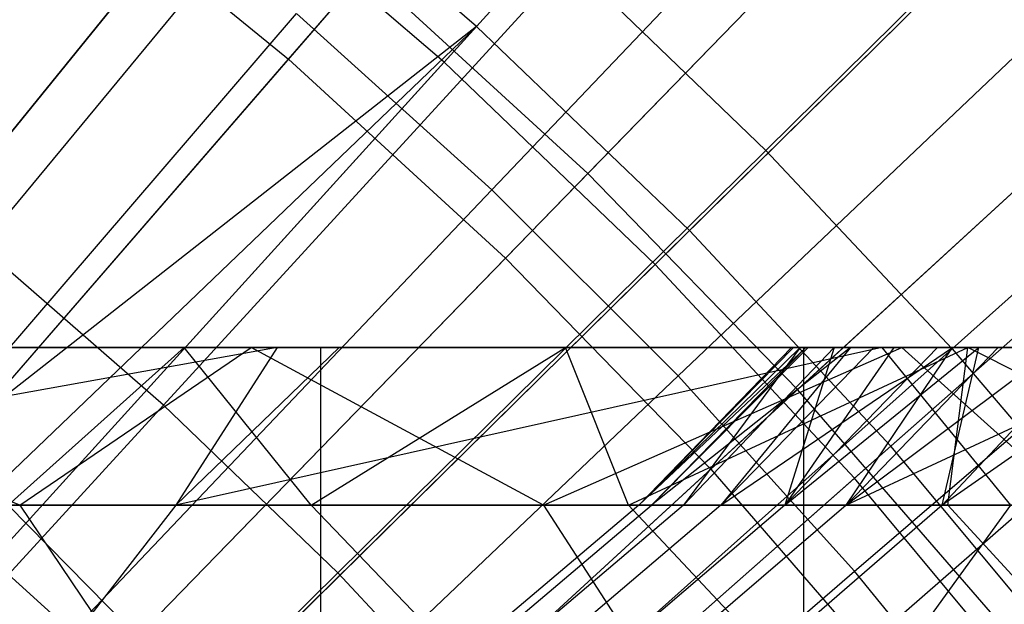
# Model space of a CAD drawing. Extents: x 0.1 to 12.1, y -6 to 6.
# Tile 232 of 256: x 6.835 to 7.081, y 0.836 to 0.982. Entities that reach past the tile are written whole.
import ezdxf

# ---------------------------------------------------------------- set-up
doc = ezdxf.new("R2010")
doc.units = 0
doc.header["$LTSCALE"] = 2.54
doc.layers.get('0').update_dxf_attribs({"linetype": 'CONTINUOUS'})

# ---------------------------------------------------------------- blocks, each defined once
blk = doc.blocks.new('DROPS_COLOR_B-11195_STL')
at = {"color": 0}
for p, q in [((6.9022, 0.97195, 2.00512), (7.1065, 1.20773, 2.1004)), ((6.9022, 0.97195, 2.00512), (7.1065, 1.20773, 2.1004)), ((6.97681, 0.94337, 13.37336), (7.19389, 1.16675, 13.27646)), ((6.97681, 0.94337, 13.37336), (7.19389, 1.16675, 13.27646)), ((6.95631, 0.92228, 2.00512), (7.17374, 1.14602, 2.1004)), ((6.95631, 0.92228, 2.00512), (7.17374, 1.14602, 2.1004)), ((7.25865, 1.10011, 13.27646), (7.02917, 0.8895, 13.37336)), ((7.25865, 1.10011, 13.27646), (7.02917, 0.8895, 13.37336)), ((7.0075, 0.86961, 2.00512), (7.23735, 1.08057, 2.1004)), ((7.0075, 0.86961, 2.00512), (7.23735, 1.08057, 2.1004)), ((7.12819, 1.05482, 13.66163), (7.02122, 0.94918, 13.71107)), ((7.12819, 1.05482, 13.66163), (7.02122, 0.94918, 13.71107)), ((6.95294, 0.93934, 13.64441), (7.05801, 1.04986, 13.59504)), ((6.95294, 0.93934, 13.64441), (7.05801, 1.04986, 13.59504)), ((6.92111, 1.04085, 13.71107), (6.82549, 0.92527, 13.75643)), ((6.92111, 1.04085, 13.71107), (6.82549, 0.92527, 13.75643)), ((6.84534, 1.01845, 2.00512), (6.9022, 0.97195, 2.00512)), ((6.84534, 1.01845, 2.00512), (6.9022, 0.97195, 2.00512)), ((7.0677, 0.89969, 13.71107), (7.17984, 0.99982, 13.66163)), ((7.0677, 0.89969, 13.71107), (7.17984, 0.99982, 13.66163)), ((6.99937, 0.8929, 13.64441), (7.1099, 0.99797, 13.59504)), ((6.99937, 0.8929, 13.64441), (7.1099, 0.99797, 13.59504)), ((6.87101, 0.88564, 13.75643), (6.97232, 0.99627, 13.71107)), ((6.87101, 0.88564, 13.75643), (6.97232, 0.99627, 13.71107)), ((7.02122, 0.94918, 13.71107), (6.97232, 0.99627, 13.71107)), ((7.02122, 0.94918, 13.71107), (6.97232, 0.99627, 13.71107)), ((6.71428, 0.75508, 13.45288), (6.92146, 0.99417, 13.37336)), ((6.71428, 0.75508, 13.45288), (6.92146, 0.99417, 13.37336)), ((6.92146, 0.99417, 13.37336), (6.97681, 0.94337, 13.37336)), ((6.92146, 0.99417, 13.37336), (6.97681, 0.94337, 13.37336)), ((6.80513, 0.86793, 13.68953), (6.90422, 0.98335, 13.64441)), ((6.80513, 0.86793, 13.68953), (6.90422, 0.98335, 13.64441)), ((6.95294, 0.93934, 13.64441), (6.90422, 0.98335, 13.64441)), ((6.95294, 0.93934, 13.64441), (6.90422, 0.98335, 13.64441)), ((6.69476, 0.73255, 1.92723), (6.9022, 0.97195, 2.00512)), ((6.69476, 0.73255, 1.92723), (6.9022, 0.97195, 2.00512)), ((6.9022, 0.97195, 2.00512), (6.95631, 0.92228, 2.00512)), ((6.9022, 0.97195, 2.00512), (6.95631, 0.92228, 2.00512)), ((7.02122, 0.94918, 13.71107), (6.91449, 0.84378, 13.75643)), ((7.02122, 0.94918, 13.71107), (6.91449, 0.84378, 13.75643)), ((7.0677, 0.89969, 13.71107), (7.02122, 0.94918, 13.71107)), ((7.0677, 0.89969, 13.71107), (7.02122, 0.94918, 13.71107)), ((6.75632, 0.7165, 13.45288), (6.97681, 0.94337, 13.37336)), ((6.75632, 0.7165, 13.45288), (6.97681, 0.94337, 13.37336)), ((6.97681, 0.94337, 13.37336), (7.02917, 0.8895, 13.37336)), ((6.97681, 0.94337, 13.37336), (7.02917, 0.8895, 13.37336)), ((7.04339, 0.84418, 13.64441), (7.1591, 0.94351, 13.59504)), ((7.04339, 0.84418, 13.64441), (7.1591, 0.94351, 13.59504)), ((6.84814, 0.82908, 13.68953), (6.95294, 0.93934, 13.64441)), ((6.84814, 0.82908, 13.68953), (6.95294, 0.93934, 13.64441)), ((6.99937, 0.8929, 13.64441), (6.95294, 0.93934, 13.64441)), ((6.99937, 0.8929, 13.64441), (6.95294, 0.93934, 13.64441)), ((6.87101, 0.88564, 13.75643), (6.82549, 0.92527, 13.75643)), ((6.87101, 0.88564, 13.75643), (6.82549, 0.92527, 13.75643)), ((6.73554, 0.69512, 1.92723), (6.95631, 0.92228, 2.00512)), ((6.73554, 0.69512, 1.92723), (6.95631, 0.92228, 2.00512)), ((6.95631, 0.92228, 2.00512), (7.0075, 0.86961, 2.00512)), ((6.95631, 0.92228, 2.00512), (7.0075, 0.86961, 2.00512)), ((7.03069, 0.89999, 62.86436), (6.60092, 0.89999, 62.91897)), ((7.03069, 0.89999, 62.86436), (6.60092, 0.89999, 62.91897)), ((6.91026, 0.9, 47.84314), (6.62926, 0.9, 47.89384)), ((6.62926, 0.9, 39.97526), (6.91026, 0.9, 40.02596)), ((6.62926, 0.9, 39.97526), (6.91026, 0.9, 40.02596)), ((6.91026, 0.9, 47.84314), (6.62926, 0.9, 47.89384)), ((6.89934, 0.89999, 56.15434), (6.68034, 0.86071, 56.00589)), ((6.89934, 0.89999, 56.15434), (6.68034, 0.86071, 56.00589)), ((6.89286, 0.89999, 57.27163), (6.73473, 0.89999, 57.1624)), ((6.8352, 0.86071, 57.18596), (6.73473, 0.89999, 57.1624)), ((6.89286, 0.89999, 57.27163), (6.73473, 0.89999, 57.1624)), ((6.8352, 0.86071, 57.18596), (6.73473, 0.89999, 57.1624)), ((6.78387, 0.89999, 56.05084), (6.89934, 0.89999, 56.15434)), ((6.78387, 0.89999, 56.05084), (6.89934, 0.89999, 56.15434)), ((6.87616, 0.89999, 54.79427), (6.78625, 0.89999, 54.6639)), ((6.87616, 0.89999, 54.79427), (6.78625, 0.89999, 54.6639)), ((6.83228, 0.86071, 54.66354), (6.87616, 0.89999, 54.79427)), ((6.83228, 0.86071, 54.66354), (6.87616, 0.89999, 54.79427)), ((6.8352, 0.86071, 57.18596), (6.89286, 0.89999, 57.27163)), ((6.8352, 0.86071, 57.18596), (6.89286, 0.89999, 57.27163)), ((7.0502, 0.89999, 56.27996), (6.87409, 0.86071, 56.18343)), ((6.91485, 0.89999, 56.16774), (6.87409, 0.86071, 56.18343)), ((7.0502, 0.89999, 56.27996), (6.87409, 0.86071, 56.18343)), ((6.91485, 0.89999, 56.16774), (6.87409, 0.86071, 56.18343)), ((6.89934, 0.89999, 56.15434), (6.87409, 0.86071, 56.18343)), ((6.89934, 0.89999, 56.15434), (6.87409, 0.86071, 56.18343)), ((6.97129, 0.89999, 54.92108), (6.87616, 0.89999, 54.79427)), ((6.90782, 0.86071, 54.77232), (6.87616, 0.89999, 54.79427)), ((6.97129, 0.89999, 54.92108), (6.87616, 0.89999, 54.79427)), ((6.90782, 0.86071, 54.77232), (6.87616, 0.89999, 54.79427)), ((7.05518, 0.89999, 57.37593), (6.89286, 0.89999, 57.27163)), ((6.9658, 0.86071, 57.27355), (6.89286, 0.89999, 57.27163)), ((7.05518, 0.89999, 57.37593), (6.89286, 0.89999, 57.27163)), ((6.9658, 0.86071, 57.27355), (6.89286, 0.89999, 57.27163)), ((6.89934, 0.89999, 56.15434), (6.91485, 0.89999, 56.16774)), ((6.89934, 0.89999, 56.15434), (6.91485, 0.89999, 56.16774)), ((6.90782, 0.86071, 54.77232), (6.97129, 0.89999, 54.92108)), ((6.90782, 0.86071, 54.77232), (6.97129, 0.89999, 54.92108)), ((6.91026, -0.9, 47.84314), (6.91026, 0.9, 47.84314)), ((7.18693, 0.9, 47.77252), (6.91026, 0.9, 47.84314)), ((6.91026, -0.9, 47.84314), (6.91026, 0.9, 47.84314)), ((6.91026, -0.9, 40.02596), (6.91026, 0.9, 40.02596)), ((6.91026, 0.9, 40.02596), (7.18693, 0.9, 40.09658)), ((6.91026, -0.9, 40.02596), (6.91026, 0.9, 40.02596)), ((6.91026, 0.9, 40.02596), (7.18693, 0.9, 40.09658)), ((7.18693, 0.9, 47.77252), (6.91026, 0.9, 47.84314)), ((6.91485, 0.89999, 56.16774), (7.0502, 0.89999, 56.27996)), ((6.91485, 0.89999, 56.16774), (7.0502, 0.89999, 56.27996)), ((7.0677, 0.89969, 13.71107), (6.9558, 0.79978, 13.75643)), ((7.0677, 0.89969, 13.71107), (6.9558, 0.79978, 13.75643)), ((6.9658, 0.86071, 57.27355), (7.05518, 0.89999, 57.37593)), ((6.9658, 0.86071, 57.27355), (7.05518, 0.89999, 57.37593)), ((7.07161, 0.89999, 55.04424), (6.97129, 0.89999, 54.92108)), ((6.98698, 0.86071, 54.8785), (6.97129, 0.89999, 54.92108)), ((7.07161, 0.89999, 55.04424), (6.97129, 0.89999, 54.92108)), ((6.98698, 0.86071, 54.8785), (6.97129, 0.89999, 54.92108)), ((6.98698, 0.86071, 54.8785), (7.07161, 0.89999, 55.04424)), ((6.98698, 0.86071, 54.8785), (7.07161, 0.89999, 55.04424)), ((7.0312, 0.89999, 52.6392), (6.9896, 0.86071, 52.43192)), ((7.0312, 0.89999, 52.6392), (6.9896, 0.86071, 52.43192)), ((7.02764, 0.89999, 52.51251), (6.9896, 0.86071, 52.43192)), ((7.02811, 0.89999, 52.43263), (6.9896, 0.86071, 52.43192)), ((7.02764, 0.89999, 52.51251), (6.9896, 0.86071, 52.43192)), ((7.02811, 0.89999, 52.43263), (6.9896, 0.86071, 52.43192)), ((7.02981, 0.89999, 52.37373), (6.9896, 0.86071, 52.43192)), ((7.02981, 0.89999, 52.37373), (6.9896, 0.86071, 52.43192)), ((7.04238, 0.89999, 52.78978), (6.99273, 0.86071, 52.64109)), ((7.03181, 0.89999, 52.65112), (6.99273, 0.86071, 52.64109)), ((7.04238, 0.89999, 52.78978), (6.99273, 0.86071, 52.64109)), ((7.03181, 0.89999, 52.65112), (6.99273, 0.86071, 52.64109)), ((7.0312, 0.89999, 52.6392), (6.99273, 0.86071, 52.64109)), ((7.0312, 0.89999, 52.6392), (6.99273, 0.86071, 52.64109)), ((7.02981, 0.89999, 52.37373), (7.00072, 0.86071, 52.22242)), ((7.02981, 0.89999, 52.37373), (7.00072, 0.86071, 52.22242)), ((7.03831, 0.89999, 52.235), (7.00072, 0.86071, 52.22242)), ((7.03831, 0.89999, 52.235), (7.00072, 0.86071, 52.22242)), ((7.04816, 0.89999, 52.84323), (7.01, 0.86071, 52.84857)), ((7.01, 0.86071, 52.84857), (7.06782, 0.89999, 52.98298)), ((7.01, 0.86071, 52.84857), (7.06782, 0.89999, 52.98298)), ((7.04238, 0.89999, 52.78978), (7.01, 0.86071, 52.84857)), ((7.04816, 0.89999, 52.84323), (7.01, 0.86071, 52.84857)), ((7.04238, 0.89999, 52.78978), (7.01, 0.86071, 52.84857)), ((7.03831, 0.89999, 52.235), (7.02598, 0.86071, 52.01414)), ((7.03831, 0.89999, 52.235), (7.02598, 0.86071, 52.01414)), ((7.05315, 0.89999, 52.09636), (7.02598, 0.86071, 52.01414)), ((7.02598, 0.86071, 52.01414), (7.07438, 0.89999, 51.95787)), ((7.02598, 0.86071, 52.01414), (7.07438, 0.89999, 51.95787)), ((7.02598, 0.86071, 52.01414), (7.06404, 0.89999, 52.02006)), ((7.02598, 0.86071, 52.01414), (7.06404, 0.89999, 52.02006)), ((7.05315, 0.89999, 52.09636), (7.02598, 0.86071, 52.01414)), ((7.02811, 0.89999, 52.43263), (7.02764, 0.89999, 52.51251)), ((7.02764, 0.89999, 52.51251), (7.0312, 0.89999, 52.6392)), ((7.02764, 0.89999, 52.51251), (7.0312, 0.89999, 52.6392)), ((7.02811, 0.89999, 52.43263), (7.02764, 0.89999, 52.51251)), ((7.02981, 0.89999, 52.37373), (7.02811, 0.89999, 52.43263)), ((7.02981, 0.89999, 52.37373), (7.02811, 0.89999, 52.43263)), ((7.03831, 0.89999, 52.235), (7.02981, 0.89999, 52.37373)), ((7.03831, 0.89999, 52.235), (7.02981, 0.89999, 52.37373)), ((7.03069, -0.90001, 62.86436), (7.03069, 0.89999, 62.86436)), ((7.4554, 0.89999, 62.77889), (7.03069, 0.89999, 62.86436)), ((7.03069, -0.90001, 62.86436), (7.03069, 0.89999, 62.86436)), ((7.4554, 0.89999, 62.77889), (7.03069, 0.89999, 62.86436)), ((7.0312, 0.89999, 52.6392), (7.03181, 0.89999, 52.65112)), ((7.0312, 0.89999, 52.6392), (7.03181, 0.89999, 52.65112)), ((7.03181, 0.89999, 52.65112), (7.04238, 0.89999, 52.78978)), ((7.03181, 0.89999, 52.65112), (7.04238, 0.89999, 52.78978)), ((7.05315, 0.89999, 52.09636), (7.03831, 0.89999, 52.235)), ((7.05315, 0.89999, 52.09636), (7.03831, 0.89999, 52.235)), ((7.12569, 0.89999, 53.25667), (7.04127, 0.86071, 53.05464)), ((7.12569, 0.89999, 53.25667), (7.04127, 0.86071, 53.05464)), ((7.09371, 0.89999, 53.12082), (7.04127, 0.86071, 53.05464)), ((7.04127, 0.86071, 53.05464), (7.06782, 0.89999, 52.98298)), ((7.04127, 0.86071, 53.05464), (7.06782, 0.89999, 52.98298)), ((7.04127, 0.86071, 53.05464), (7.07914, 0.89999, 53.0476)), ((7.04127, 0.86071, 53.05464), (7.07914, 0.89999, 53.0476)), ((7.09371, 0.89999, 53.12082), (7.04127, 0.86071, 53.05464)), ((7.04238, 0.89999, 52.78978), (7.04816, 0.89999, 52.84323)), ((7.04238, 0.89999, 52.78978), (7.04816, 0.89999, 52.84323)), ((7.04816, 0.89999, 52.84323), (7.06782, 0.89999, 52.98298)), ((7.04816, 0.89999, 52.84323), (7.06782, 0.89999, 52.98298)), ((7.0502, 0.89999, 56.27996), (7.10589, 0.89999, 56.32379)), ((7.0502, 0.89999, 56.27996), (7.10589, 0.89999, 56.32379)), ((7.0502, 0.89999, 56.27996), (7.08228, 0.86071, 56.35423)), ((7.0502, 0.89999, 56.27996), (7.08228, 0.86071, 56.35423)), ((7.06404, 0.89999, 52.02006), (7.05315, 0.89999, 52.09636)), ((7.06404, 0.89999, 52.02006), (7.05315, 0.89999, 52.09636)), ((7.2217, 0.89999, 57.4752), (7.05518, 0.89999, 57.37593)), ((7.09876, 0.86071, 57.35752), (7.05518, 0.89999, 57.37593)), ((7.2217, 0.89999, 57.4752), (7.05518, 0.89999, 57.37593)), ((7.09876, 0.86071, 57.35752), (7.05518, 0.89999, 57.37593)), ((7.07438, 0.89999, 51.95787), (7.06404, 0.89999, 52.02006)), ((7.07438, 0.89999, 51.95787), (7.06404, 0.89999, 52.02006)), ((7.1021, 0.89999, 51.81964), (7.06521, 0.86071, 51.80807)), ((7.06521, 0.86071, 51.80807), (7.07438, 0.89999, 51.95787)), ((7.06521, 0.86071, 51.80807), (7.07438, 0.89999, 51.95787)), ((7.12169, 0.89999, 51.73768), (7.06521, 0.86071, 51.80807)), ((7.1021, 0.89999, 51.81964), (7.06521, 0.86071, 51.80807)), ((7.12169, 0.89999, 51.73768), (7.06521, 0.86071, 51.80807)), ((7.06666, 0.86071, 54.97831), (7.07161, 0.89999, 55.04424)), ((7.06666, 0.86071, 54.97831), (7.07161, 0.89999, 55.04424)), ((7.0677, 0.89969, 13.71107), (7.11163, 0.84792, 13.71107)), ((7.0677, 0.89969, 13.71107), (7.11163, 0.84792, 13.71107)), ((7.06782, 0.89999, 52.98298), (7.07914, 0.89999, 53.0476)), ((7.06782, 0.89999, 52.98298), (7.07914, 0.89999, 53.0476)), ((7.17712, 0.89999, 55.16364), (7.07161, 0.89999, 55.04424)), ((7.14955, 0.86071, 55.07548), (7.07161, 0.89999, 55.04424)), ((7.17712, 0.89999, 55.16364), (7.07161, 0.89999, 55.04424)), ((7.14955, 0.86071, 55.07548), (7.07161, 0.89999, 55.04424)), ((7.1021, 0.89999, 51.81964), (7.07438, 0.89999, 51.95787)), ((7.1021, 0.89999, 51.81964), (7.07438, 0.89999, 51.95787)), ((7.07914, 0.89999, 53.0476), (7.09371, 0.89999, 53.12082)), ((7.07914, 0.89999, 53.0476), (7.09371, 0.89999, 53.12082)), ((6.88912, 0.7881, 13.68953), (6.99937, 0.8929, 13.64441)), ((6.88912, 0.7881, 13.68953), (6.99937, 0.8929, 13.64441)), ((7.04339, 0.84418, 13.64441), (6.99937, 0.8929, 13.64441)), ((7.04339, 0.84418, 13.64441), (6.99937, 0.8929, 13.64441)), ((6.79609, 0.67558, 13.45288), (7.02917, 0.8895, 13.37336)), ((6.79609, 0.67558, 13.45288), (7.02917, 0.8895, 13.37336)), ((7.07837, 0.83272, 13.37336), (7.02917, 0.8895, 13.37336)), ((7.07837, 0.83272, 13.37336), (7.02917, 0.8895, 13.37336)), ((6.87101, 0.88564, 13.75643), (6.76994, 0.77527, 13.79774)), ((6.87101, 0.88564, 13.75643), (6.76994, 0.77527, 13.79774)), ((6.87101, 0.88564, 13.75643), (6.91449, 0.84378, 13.75643)), ((6.87101, 0.88564, 13.75643), (6.91449, 0.84378, 13.75643)), ((6.77413, 0.65542, 1.92723), (7.0075, 0.86961, 2.00512)), ((6.77413, 0.65542, 1.92723), (7.0075, 0.86961, 2.00512)), ((7.0075, 0.86961, 2.00512), (7.0556, 0.8141, 2.00512)), ((7.0075, 0.86961, 2.00512), (7.0556, 0.8141, 2.00512)), ((6.84814, 0.82908, 13.68953), (6.80513, 0.86793, 13.68953)), ((6.84814, 0.82908, 13.68953), (6.80513, 0.86793, 13.68953)), ((6.68034, 0.86071, 56.00589), (6.87409, 0.86071, 56.18343)), ((6.68034, 0.86071, 56.00589), (6.87409, 0.86071, 56.18343)), ((6.70696, 0.86071, 57.09475), (6.8352, 0.86071, 57.18596)), ((6.70696, 0.86071, 57.09475), (6.8352, 0.86071, 57.18596)), ((6.90782, 0.86071, 54.77232), (6.83228, 0.86071, 54.66354)), ((6.83228, 0.86071, 54.66354), (6.8685, 0.82386, 54.63929)), ((6.90782, 0.86071, 54.77232), (6.83228, 0.86071, 54.66354)), ((6.83228, 0.86071, 54.66354), (6.8685, 0.82386, 54.63929)), ((6.8352, 0.86071, 57.18596), (6.85998, 0.82386, 57.15009)), ((6.8352, 0.86071, 57.18596), (6.9658, 0.86071, 57.27355)), ((6.8352, 0.86071, 57.18596), (6.85998, 0.82386, 57.15009)), ((6.8352, 0.86071, 57.18596), (6.9658, 0.86071, 57.27355)), ((6.87409, 0.86071, 56.18343), (6.84552, 0.82386, 56.21635)), ((6.87409, 0.86071, 56.18343), (6.84552, 0.82386, 56.21635)), ((6.87409, 0.86071, 56.18343), (7.08228, 0.86071, 56.35423)), ((6.87409, 0.86071, 56.18343), (7.08228, 0.86071, 56.35423)), ((6.98698, 0.86071, 54.8785), (6.90782, 0.86071, 54.77232)), ((6.90782, 0.86071, 54.77232), (6.9432, 0.82386, 54.74686)), ((6.98698, 0.86071, 54.8785), (6.90782, 0.86071, 54.77232)), ((6.90782, 0.86071, 54.77232), (6.9432, 0.82386, 54.74686)), ((6.9896, 0.86071, 52.43192), (6.94601, 0.82386, 52.4311)), ((6.9896, 0.86071, 52.43192), (6.94601, 0.82386, 52.4311)), ((6.94919, 0.82386, 52.64323), (6.99273, 0.86071, 52.64109)), ((6.94919, 0.82386, 52.64323), (6.99273, 0.86071, 52.64109)), ((7.00072, 0.86071, 52.22242), (6.95729, 0.82386, 52.21866)), ((7.00072, 0.86071, 52.22242), (6.95729, 0.82386, 52.21866)), ((6.9658, 0.86071, 57.27355), (6.98958, 0.82386, 57.23701)), ((6.9658, 0.86071, 57.27355), (7.09876, 0.86071, 57.35752)), ((6.9658, 0.86071, 57.27355), (6.98958, 0.82386, 57.23701)), ((6.9658, 0.86071, 57.27355), (7.09876, 0.86071, 57.35752)), ((7.01, 0.86071, 52.84857), (6.96671, 0.82386, 52.85364)), ((7.01, 0.86071, 52.84857), (6.96671, 0.82386, 52.85364)), ((7.02598, 0.86071, 52.01414), (6.98291, 0.82386, 52.00743)), ((7.02598, 0.86071, 52.01414), (6.98291, 0.82386, 52.00743)), ((7.06666, 0.86071, 54.97831), (6.98698, 0.86071, 54.8785)), ((6.98698, 0.86071, 54.8785), (7.02148, 0.82386, 54.85185)), ((7.06666, 0.86071, 54.97831), (6.98698, 0.86071, 54.8785)), ((6.98698, 0.86071, 54.8785), (7.02148, 0.82386, 54.85185)), ((6.99273, 0.86071, 52.64109), (6.9896, 0.86071, 52.43192)), ((6.9896, 0.86071, 52.43192), (7.00072, 0.86071, 52.22242)), ((6.99273, 0.86071, 52.64109), (6.9896, 0.86071, 52.43192)), ((6.9896, 0.86071, 52.43192), (7.00072, 0.86071, 52.22242)), ((6.99273, 0.86071, 52.64109), (7.01, 0.86071, 52.84857)), ((6.99273, 0.86071, 52.64109), (7.01, 0.86071, 52.84857)), ((7.04127, 0.86071, 53.05464), (6.99842, 0.82386, 53.06261)), ((7.04127, 0.86071, 53.05464), (6.99842, 0.82386, 53.06261)), ((7.00072, 0.86071, 52.22242), (7.02598, 0.86071, 52.01414)), ((7.00072, 0.86071, 52.22242), (7.02598, 0.86071, 52.01414)), ((7.04127, 0.86071, 53.05464), (7.01, 0.86071, 52.84857)), ((7.04127, 0.86071, 53.05464), (7.01, 0.86071, 52.84857)), ((7.06521, 0.86071, 51.80807), (7.0227, 0.82386, 51.79847)), ((7.06521, 0.86071, 51.80807), (7.0227, 0.82386, 51.79847)), ((7.02598, 0.86071, 52.01414), (7.06521, 0.86071, 51.80807)), ((7.02598, 0.86071, 52.01414), (7.06521, 0.86071, 51.80807)), ((7.08653, 0.86071, 53.25906), (7.04127, 0.86071, 53.05464)), ((7.08653, 0.86071, 53.25906), (7.04127, 0.86071, 53.05464)), ((7.08653, 0.86071, 53.25906), (7.04431, 0.82386, 53.26991)), ((7.08653, 0.86071, 53.25906), (7.04431, 0.82386, 53.26991)), ((7.08228, 0.86071, 56.35423), (7.05556, 0.82386, 56.38867)), ((7.08228, 0.86071, 56.35423), (7.05556, 0.82386, 56.38867)), ((7.11786, 0.86071, 51.60652), (7.06521, 0.86071, 51.80807)), ((7.11786, 0.86071, 51.60652), (7.06521, 0.86071, 51.80807)), ((7.14955, 0.86071, 55.07548), (7.06666, 0.86071, 54.97831)), ((7.06666, 0.86071, 54.97831), (7.10027, 0.82386, 54.95055)), ((7.14955, 0.86071, 55.07548), (7.06666, 0.86071, 54.97831)), ((7.06666, 0.86071, 54.97831), (7.10027, 0.82386, 54.95055)), ((6.808, 0.73862, 13.79774), (6.91449, 0.84378, 13.75643)), ((6.808, 0.73862, 13.79774), (6.91449, 0.84378, 13.75643)), ((6.9558, 0.79978, 13.75643), (6.91449, 0.84378, 13.75643)), ((6.9558, 0.79978, 13.75643), (6.91449, 0.84378, 13.75643)), ((6.92797, 0.7451, 13.68953), (7.04339, 0.84418, 13.64441)), ((6.92797, 0.7451, 13.68953), (7.04339, 0.84418, 13.64441)), ((7.08489, 0.79329, 13.64441), (7.04339, 0.84418, 13.64441)), ((7.08489, 0.79329, 13.64441), (7.04339, 0.84418, 13.64441))]:
    blk.add_line(p, q, dxfattribs=at)
blk = doc.blocks.new('GROUP_1')
at = {"color": 0}
for p, q in [((7.10422, 7.21456, 11.77053), (6.8891, 6.97743, 11.85225)), ((7.10422, 7.21456, 11.77053), (6.8891, 6.97743, 11.85225)), ((6.881, 6.96849, 0.14503), (7.09622, 7.20576, 0.2261)), ((6.881, 6.96849, 0.14503), (7.09622, 7.20576, 0.2261)), ((7.17016, 7.15132, 11.77053), (6.9422, 6.9265, 11.85225)), ((7.17016, 7.15132, 11.77053), (6.9422, 6.9265, 11.85225)), ((6.93361, 6.91803, 0.14503), (7.16169, 7.14297, 0.2261)), ((6.93361, 6.91803, 0.14503), (7.16169, 7.14297, 0.2261)), ((7.23248, 7.0845, 11.77053), (6.99238, 6.8727, 11.85225)), ((7.23248, 7.0845, 11.77053), (6.99238, 6.8727, 11.85225)), ((6.98333, 6.86472, 0.14503), (7.22356, 7.07663, 0.2261)), ((6.98333, 6.86472, 0.14503), (7.22356, 7.07663, 0.2261)), ((6.83326, 7.02532, 11.85225), (6.62913, 6.77348, 11.91623)), ((6.83326, 7.02532, 11.85225), (6.62913, 6.77348, 11.91623)), ((6.8891, 6.97743, 11.85225), (6.83326, 7.02532, 11.85225)), ((6.8891, 6.97743, 11.85225), (6.83326, 7.02532, 11.85225)), ((6.62145, 6.76401, 0.08172), (6.82566, 7.01595, 0.14503)), ((6.62145, 6.76401, 0.08172), (6.82566, 7.01595, 0.14503)), ((6.881, 6.96849, 0.14503), (6.82566, 7.01595, 0.14503)), ((6.881, 6.96849, 0.14503), (6.82566, 7.01595, 0.14503)), ((6.8891, 6.97743, 11.85225), (6.62913, 6.77348, 11.91623)), ((6.8891, 6.97743, 11.85225), (6.62913, 6.77348, 11.91623)), ((6.65428, 6.7524, 11.91623), (6.8891, 6.97743, 11.85225)), ((6.65428, 6.7524, 11.91623), (6.8891, 6.97743, 11.85225)), ((6.8891, 6.97743, 11.85225), (6.67129, 6.73732, 11.91623)), ((6.8891, 6.97743, 11.85225), (6.67129, 6.73732, 11.91623)), ((6.9422, 6.9265, 11.85225), (6.8891, 6.97743, 11.85225)), ((6.9422, 6.9265, 11.85225), (6.8891, 6.97743, 11.85225)), ((6.6631, 6.72829, 0.08172), (6.881, 6.96849, 0.14503)), ((6.6631, 6.72829, 0.08172), (6.881, 6.96849, 0.14503)), ((6.93361, 6.91803, 0.14503), (6.881, 6.96849, 0.14503)), ((6.93361, 6.91803, 0.14503), (6.881, 6.96849, 0.14503)), ((6.9422, 6.9265, 11.85225), (6.71138, 6.69887, 11.91623)), ((6.9422, 6.9265, 11.85225), (6.71138, 6.69887, 11.91623)), ((6.99238, 6.8727, 11.85225), (6.9422, 6.9265, 11.85225)), ((6.99238, 6.8727, 11.85225), (6.9422, 6.9265, 11.85225)), ((6.7027, 6.69031, 0.08172), (6.93361, 6.91803, 0.14503)), ((6.7027, 6.69031, 0.08172), (6.93361, 6.91803, 0.14503)), ((6.98333, 6.86472, 0.14503), (6.93361, 6.91803, 0.14503)), ((6.98333, 6.86472, 0.14503), (6.93361, 6.91803, 0.14503)), ((6.99238, 6.8727, 11.85225), (6.74927, 6.65825, 11.91623)), ((6.99238, 6.8727, 11.85225), (6.74927, 6.65825, 11.91623)), ((7.0395, 6.8162, 11.85225), (6.99238, 6.8727, 11.85225)), ((7.0395, 6.8162, 11.85225), (6.99238, 6.8727, 11.85225)), ((6.74012, 6.65018, 0.08172), (6.98333, 6.86472, 0.14503)), ((6.74012, 6.65018, 0.08172), (6.98333, 6.86472, 0.14503)), ((7.03002, 6.80874, 0.14503), (6.98333, 6.86472, 0.14503)), ((7.03002, 6.80874, 0.14503), (6.98333, 6.86472, 0.14503))]:
    blk.add_line(p, q, dxfattribs=at)
blk.add_blockref('DROPS_COLOR_B-11195_STL', (-0.06, 5.99731, -1.7), dxfattribs=at)

msp = doc.modelspace()

# ---------------------------------------------------------------- block references
at = {"color": 0}
msp.add_blockref('GROUP_1', (0.06, -5.99731, 1.7), dxfattribs=at)

doc.saveas('drawing.dxf')
